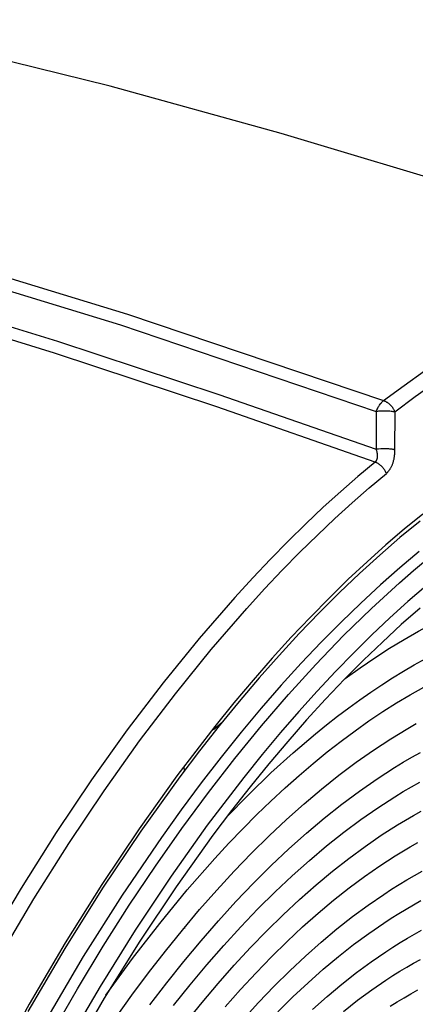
# Model space of a CAD drawing. Header units: millimetres. Extents: x -2637 to -1637, y 678 to 1678.
# Tile 82 of 256: x -2296 to -2275, y 1101 to 1154. Entities that reach past the tile are written whole.
import ezdxf

# ---------------------------------------------------------------- set-up
doc = ezdxf.new("R2010")
doc.units = ezdxf.units.MM
doc.layers.add('Make2D$B.SHOW mini', color=7, linetype='Continuous', true_color=0x000000)

msp = doc.modelspace()

# ---------------------------------------------------------------- linework, layer by layer
at = {"layer": 'Make2D$B.SHOW mini', "color": 18, "lineweight": -3, "true_color": 0x000000}
for points in [[(-2259.899, 1140.638), (-2271.78, 1144.51), (-2282.316, 1147.67), (-2291.536, 1150.218), (-2306.039, 1153.806)], [(-2323.902, 1147.368), (-2314.637, 1145.016), (-2306.01, 1142.635), (-2290.592, 1137.939), (-2276.8, 1133.271)], [(-2324.26, 1146.81), (-2315.003, 1144.452), (-2306.383, 1142.066), (-2290.978, 1137.36), (-2277.197, 1132.684)], [(-2324.769, 1145.072), (-2313.857, 1142.245), (-2303.718, 1139.355), (-2294.368, 1136.472), (-2285.67, 1133.606), (-2277.202, 1130.65)], [(-2277.262, 1129.954), (-2285.791, 1132.945), (-2294.534, 1135.837), (-2303.933, 1138.747), (-2314.132, 1141.665), (-2325.115, 1144.521)], [(-2276.8, 1133.271), (-2275.694, 1134.095), (-2274.59, 1134.872)], [(-2274.004, 1134.252), (-2275.1, 1133.478), (-2276.198, 1132.657)], [(-2277.197, 1132.684), (-2277.179, 1132.73), (-2277.159, 1132.776), (-2277.138, 1132.822), (-2277.116, 1132.866), (-2277.093, 1132.91), (-2277.068, 1132.953), (-2277.043, 1132.995), (-2277.017, 1133.034), (-2276.99, 1133.072), (-2276.977, 1133.091), (-2276.963, 1133.108), (-2276.95, 1133.125), (-2276.936, 1133.142), (-2276.922, 1133.158), (-2276.908, 1133.173), (-2276.895, 1133.188), (-2276.881, 1133.201), (-2276.867, 1133.215), (-2276.854, 1133.227), (-2276.84, 1133.239), (-2276.827, 1133.251), (-2276.813, 1133.261), (-2276.8, 1133.271)], [(-2276.8, 1133.271), (-2276.777, 1133.263), (-2276.753, 1133.254), (-2276.73, 1133.244), (-2276.707, 1133.233), (-2276.683, 1133.221), (-2276.66, 1133.209), (-2276.636, 1133.195), (-2276.613, 1133.181), (-2276.59, 1133.166), (-2276.568, 1133.15), (-2276.545, 1133.133), (-2276.523, 1133.115), (-2276.501, 1133.097), (-2276.479, 1133.078), (-2276.458, 1133.058), (-2276.438, 1133.038), (-2276.418, 1133.017), (-2276.398, 1132.995), (-2276.379, 1132.973), (-2276.361, 1132.951), (-2276.343, 1132.928), (-2276.327, 1132.904), (-2276.31, 1132.88), (-2276.295, 1132.856), (-2276.28, 1132.832), (-2276.266, 1132.807), (-2276.253, 1132.782), (-2276.24, 1132.757), (-2276.228, 1132.732), (-2276.217, 1132.707), (-2276.207, 1132.682), (-2276.198, 1132.657)], [(-2276.198, 1132.657), (-2276.218, 1132.662), (-2276.24, 1132.667), (-2276.287, 1132.675), (-2276.339, 1132.683), (-2276.396, 1132.69), (-2276.456, 1132.696), (-2276.52, 1132.701), (-2276.586, 1132.705), (-2276.655, 1132.707), (-2276.726, 1132.708), (-2276.797, 1132.708), (-2276.938, 1132.705), (-2277.073, 1132.696), (-2277.137, 1132.691), (-2277.197, 1132.684)], [(-2277.197, 1132.684), (-2277.202, 1130.65)], [(-2276.198, 1132.657), (-2276.205, 1130.622)], [(-2277.202, 1130.65), (-2277.194, 1130.619), (-2277.186, 1130.59), (-2277.179, 1130.561), (-2277.172, 1130.533), (-2277.167, 1130.506), (-2277.162, 1130.48), (-2277.157, 1130.454), (-2277.154, 1130.43), (-2277.151, 1130.405), (-2277.148, 1130.382), (-2277.146, 1130.359), (-2277.145, 1130.336), (-2277.144, 1130.315), (-2277.144, 1130.293), (-2277.144, 1130.272), (-2277.145, 1130.252), (-2277.146, 1130.232), (-2277.148, 1130.212), (-2277.15, 1130.193), (-2277.153, 1130.175), (-2277.156, 1130.157), (-2277.16, 1130.139), (-2277.164, 1130.122), (-2277.166, 1130.114), (-2277.169, 1130.106), (-2277.171, 1130.098), (-2277.174, 1130.09), (-2277.177, 1130.083), (-2277.18, 1130.075), (-2277.183, 1130.068), (-2277.186, 1130.06), (-2277.189, 1130.053), (-2277.193, 1130.046), (-2277.196, 1130.039), (-2277.2, 1130.033), (-2277.203, 1130.026), (-2277.207, 1130.02), (-2277.211, 1130.013), (-2277.215, 1130.007), (-2277.22, 1130.001), (-2277.224, 1129.995), (-2277.228, 1129.99), (-2277.233, 1129.984), (-2277.237, 1129.979), (-2277.242, 1129.974), (-2277.247, 1129.969), (-2277.252, 1129.964), (-2277.257, 1129.959), (-2277.262, 1129.954)], [(-2276.205, 1130.622), (-2276.226, 1130.627), (-2276.248, 1130.631), (-2276.295, 1130.639), (-2276.347, 1130.647), (-2276.403, 1130.654), (-2276.463, 1130.66), (-2276.527, 1130.665), (-2276.594, 1130.668), (-2276.662, 1130.671), (-2276.732, 1130.672), (-2276.803, 1130.672), (-2276.944, 1130.669), (-2277.079, 1130.661), (-2277.142, 1130.656), (-2277.202, 1130.65)], [(-2276.205, 1130.622), (-2276.206, 1130.568), (-2276.208, 1130.515), (-2276.211, 1130.463), (-2276.214, 1130.413), (-2276.218, 1130.365), (-2276.223, 1130.318), (-2276.229, 1130.272), (-2276.235, 1130.227), (-2276.242, 1130.183), (-2276.25, 1130.141), (-2276.258, 1130.099), (-2276.267, 1130.058), (-2276.277, 1130.018), (-2276.287, 1129.979), (-2276.298, 1129.941), (-2276.309, 1129.904), (-2276.321, 1129.867), (-2276.334, 1129.831), (-2276.347, 1129.797), (-2276.361, 1129.763), (-2276.376, 1129.729), (-2276.391, 1129.697), (-2276.406, 1129.666), (-2276.422, 1129.635), (-2276.439, 1129.606), (-2276.456, 1129.577), (-2276.473, 1129.55), (-2276.492, 1129.523), (-2276.51, 1129.498), (-2276.529, 1129.473), (-2276.549, 1129.449), (-2276.569, 1129.426), (-2276.589, 1129.405), (-2276.6, 1129.394), (-2276.61, 1129.384), (-2276.621, 1129.374), (-2276.631, 1129.365), (-2276.642, 1129.355), (-2276.653, 1129.346)], [(-2277.262, 1129.954), (-2278.184, 1129.182), (-2279.113, 1128.37), (-2280.049, 1127.519), (-2280.992, 1126.628), (-2281.94, 1125.697), (-2282.893, 1124.727), (-2283.85, 1123.716), (-2284.811, 1122.665), (-2286.741, 1120.442), (-2288.676, 1118.06), (-2290.61, 1115.52), (-2292.535, 1112.826), (-2294.445, 1109.983), (-2296.331, 1106.997), (-2298.186, 1103.875), (-2300.004, 1100.626)], [(-2276.653, 1129.346), (-2276.663, 1129.371), (-2276.673, 1129.395), (-2276.685, 1129.42), (-2276.697, 1129.445), (-2276.71, 1129.469), (-2276.723, 1129.494), (-2276.738, 1129.518), (-2276.753, 1129.542), (-2276.769, 1129.566), (-2276.785, 1129.589), (-2276.802, 1129.613), (-2276.82, 1129.635), (-2276.839, 1129.658), (-2276.858, 1129.68), (-2276.878, 1129.701), (-2276.898, 1129.722), (-2276.919, 1129.742), (-2276.94, 1129.762), (-2276.962, 1129.781), (-2276.984, 1129.799), (-2277.006, 1129.816), (-2277.029, 1129.833), (-2277.052, 1129.849), (-2277.075, 1129.864), (-2277.098, 1129.878), (-2277.122, 1129.891), (-2277.145, 1129.904), (-2277.169, 1129.916), (-2277.192, 1129.927), (-2277.216, 1129.937), (-2277.239, 1129.946), (-2277.262, 1129.954)], [(-2299.298, 1100.057), (-2297.489, 1103.302), (-2295.642, 1106.42), (-2293.763, 1109.402), (-2291.862, 1112.242), (-2289.945, 1114.932), (-2288.019, 1117.469), (-2286.092, 1119.848), (-2284.17, 1122.068), (-2283.213, 1123.117), (-2282.259, 1124.127), (-2281.31, 1125.096), (-2280.366, 1126.025), (-2279.428, 1126.915), (-2278.496, 1127.764), (-2277.571, 1128.575), (-2276.653, 1129.346)], [(-2274.691, 1127.158), (-2275.684, 1126.348), (-2276.684, 1125.492), (-2277.692, 1124.589), (-2278.705, 1123.641), (-2279.724, 1122.645), (-2280.747, 1121.604), (-2281.773, 1120.516), (-2282.801, 1119.382), (-2283.831, 1118.202), (-2284.861, 1116.977), (-2285.891, 1115.707), (-2287.942, 1113.036), (-2289.977, 1110.195), (-2291.987, 1107.192), (-2293.962, 1104.036), (-2295.893, 1100.74), (-2297.772, 1097.314)], [(-2274.838, 1126.778), (-2275.921, 1125.887), (-2277.006, 1124.948), (-2278.092, 1123.96), (-2279.177, 1122.925), (-2280.262, 1121.843), (-2281.346, 1120.714), (-2282.428, 1119.539), (-2283.507, 1118.319), (-2284.582, 1117.053), (-2285.653, 1115.743), (-2286.719, 1114.389), (-2287.78, 1112.991), (-2289.88, 1110.069), (-2291.948, 1106.981), (-2293.978, 1103.734), (-2295.963, 1100.333)], [(-2274.885, 1125.137), (-2275.924, 1124.264), (-2276.973, 1123.338), (-2278.029, 1122.361), (-2279.092, 1121.331), (-2280.161, 1120.248), (-2281.234, 1119.113), (-2282.311, 1117.925), (-2283.389, 1116.686), (-2284.469, 1115.395), (-2285.548, 1114.053), (-2286.626, 1112.66), (-2287.7, 1111.218), (-2288.771, 1109.727), (-2290.892, 1106.604), (-2292.979, 1103.302), (-2295.021, 1099.834)], [(-2294.664, 1099.192), (-2293.292, 1101.567), (-2291.903, 1103.859), (-2290.5, 1106.065), (-2289.087, 1108.183), (-2287.666, 1110.208), (-2286.243, 1112.141), (-2284.82, 1113.98), (-2283.386, 1115.739), (-2281.93, 1117.433), (-2280.455, 1119.055), (-2278.965, 1120.602), (-2277.461, 1122.069), (-2275.948, 1123.452), (-2275.188, 1124.11), (-2274.427, 1124.746)], [(-2274.528, 1123.274), (-2275.489, 1122.443), (-2276.457, 1121.567), (-2277.431, 1120.646), (-2278.409, 1119.681), (-2279.392, 1118.671), (-2280.377, 1117.617), (-2281.365, 1116.518), (-2282.354, 1115.376), (-2283.343, 1114.19), (-2284.331, 1112.962), (-2286.3, 1110.378), (-2288.254, 1107.632), (-2290.182, 1104.731), (-2292.077, 1101.684), (-2293.93, 1098.502)], [(-2278.868, 1118.289), (-2278.069, 1118.864), (-2277.274, 1119.408), (-2276.483, 1119.919), (-2275.696, 1120.398), (-2274.915, 1120.844), (-2274.14, 1121.258), (-2273.371, 1121.64), (-2272.609, 1121.989), (-2271.854, 1122.307), (-2271.107, 1122.593), (-2270.368, 1122.847), (-2270.002, 1122.962), (-2269.638, 1123.07), (-2269.276, 1123.17), (-2268.917, 1123.262), (-2268.56, 1123.347), (-2268.205, 1123.424), (-2267.853, 1123.494), (-2267.503, 1123.556), (-2267.156, 1123.611), (-2266.812, 1123.658)], [(-2274.83, 1122.091), (-2275.848, 1121.198), (-2276.868, 1120.259), (-2277.889, 1119.276), (-2278.91, 1118.248), (-2279.93, 1117.175), (-2280.948, 1116.06), (-2281.965, 1114.9), (-2282.978, 1113.699), (-2283.988, 1112.455), (-2284.994, 1111.169), (-2285.995, 1109.843), (-2287.978, 1107.069), (-2289.932, 1104.139), (-2291.851, 1101.057), (-2293.728, 1097.83)], [(-2285.265, 1110.812), (-2284.069, 1112.039), (-2282.871, 1113.2), (-2281.671, 1114.293), (-2280.472, 1115.316), (-2279.874, 1115.801), (-2279.276, 1116.268), (-2278.68, 1116.716), (-2278.086, 1117.147), (-2277.494, 1117.559), (-2276.904, 1117.953), (-2276.316, 1118.329), (-2275.731, 1118.686), (-2275.149, 1119.025), (-2274.57, 1119.346)], [(-2291.757, 1101.212), (-2290.323, 1103.193), (-2288.864, 1105.088), (-2287.384, 1106.891), (-2285.888, 1108.595), (-2285.136, 1109.408), (-2284.381, 1110.195), (-2283.625, 1110.955), (-2282.868, 1111.687), (-2282.11, 1112.391), (-2281.353, 1113.067), (-2280.596, 1113.713), (-2279.841, 1114.331), (-2279.088, 1114.919), (-2278.337, 1115.478), (-2277.589, 1116.006), (-2276.845, 1116.505), (-2276.105, 1116.974), (-2275.37, 1117.412), (-2274.639, 1117.821)], [(-2291.251, 1099.98), (-2290.363, 1101.22), (-2289.464, 1102.427), (-2288.555, 1103.598), (-2287.638, 1104.733), (-2286.714, 1105.83), (-2285.783, 1106.887), (-2284.848, 1107.903), (-2283.91, 1108.877), (-2282.969, 1109.808), (-2282.027, 1110.694), (-2281.085, 1111.535), (-2280.144, 1112.33), (-2279.206, 1113.078), (-2278.271, 1113.78), (-2277.341, 1114.433), (-2276.417, 1115.039), (-2275.501, 1115.598), (-2275.045, 1115.859)], [(-2285.966, 1115.549), (-2285.491, 1115.94)], [(-2289.397, 1100.691), (-2288.486, 1101.883), (-2287.565, 1103.037), (-2286.636, 1104.154), (-2285.699, 1105.23), (-2284.756, 1106.264), (-2283.808, 1107.255), (-2282.857, 1108.202), (-2281.904, 1109.102), (-2280.95, 1109.956), (-2279.996, 1110.761), (-2279.045, 1111.518), (-2278.096, 1112.226), (-2277.152, 1112.883), (-2276.214, 1113.49), (-2275.747, 1113.775), (-2275.283, 1114.047), (-2274.82, 1114.306)], [(-2287.52, 1113.338), (-2287.54, 1113.531)], [(-2288.119, 1100.657), (-2287.225, 1101.778), (-2286.322, 1102.861), (-2285.412, 1103.905), (-2284.496, 1104.908), (-2283.575, 1105.869), (-2282.651, 1106.787), (-2281.725, 1107.661), (-2280.798, 1108.489), (-2279.872, 1109.27), (-2278.948, 1110.004), (-2278.026, 1110.69), (-2277.109, 1111.328), (-2276.198, 1111.916), (-2275.744, 1112.192), (-2275.293, 1112.456), (-2274.843, 1112.707)], [(-2287.438, 1099.768), (-2286.581, 1100.827), (-2285.716, 1101.851), (-2284.845, 1102.837), (-2283.969, 1103.784), (-2283.09, 1104.692), (-2282.208, 1105.558), (-2281.324, 1106.382), (-2280.44, 1107.163), (-2279.557, 1107.9), (-2278.676, 1108.592), (-2277.799, 1109.24), (-2276.926, 1109.841), (-2276.058, 1110.397), (-2275.627, 1110.657), (-2275.197, 1110.907), (-2274.77, 1111.144)], [(-2285.334, 1100.598), (-2284.507, 1101.532), (-2283.675, 1102.43), (-2282.841, 1103.291), (-2282.004, 1104.113), (-2281.166, 1104.896), (-2280.329, 1105.638), (-2279.492, 1106.34), (-2278.658, 1107), (-2277.827, 1107.618), (-2277, 1108.194), (-2276.178, 1108.727), (-2275.363, 1109.218), (-2274.958, 1109.448)], [(-2284.371, 1099.911), (-2283.536, 1100.823), (-2282.696, 1101.697), (-2281.853, 1102.532), (-2281.008, 1103.325), (-2280.162, 1104.078), (-2279.317, 1104.788), (-2278.474, 1105.454), (-2277.633, 1106.077), (-2276.796, 1106.656), (-2276.379, 1106.928), (-2275.964, 1107.19), (-2275.55, 1107.44), (-2275.138, 1107.679), (-2274.728, 1107.907)], [(-2282.501, 1100.317), (-2281.685, 1101.123), (-2280.868, 1101.89), (-2280.049, 1102.617), (-2279.231, 1103.303), (-2278.415, 1103.947), (-2277.601, 1104.549), (-2276.791, 1105.108), (-2276.388, 1105.371), (-2275.986, 1105.623), (-2275.586, 1105.865), (-2275.187, 1106.096), (-2274.79, 1106.316)], [(-2287.535, 1104.858), (-2287.534, 1104.81)], [(-2280.631, 1100.452), (-2279.84, 1101.154), (-2279.048, 1101.816), (-2278.259, 1102.438), (-2277.472, 1103.019), (-2276.688, 1103.559), (-2276.298, 1103.813), (-2275.91, 1104.057), (-2275.522, 1104.29), (-2275.136, 1104.512), (-2274.752, 1104.724)], [(-2278.963, 1100.347), (-2278.2, 1100.947), (-2277.44, 1101.507), (-2276.683, 1102.027), (-2276.306, 1102.272), (-2275.931, 1102.507), (-2275.557, 1102.732), (-2275.184, 1102.947), (-2274.813, 1103.151)], [(-2276.442, 1100.622), (-2276.068, 1100.858), (-2275.696, 1101.085), (-2275.326, 1101.3), (-2274.957, 1101.506)]]:
    msp.add_lwpolyline(points, dxfattribs=at)

doc.saveas('drawing.dxf')
